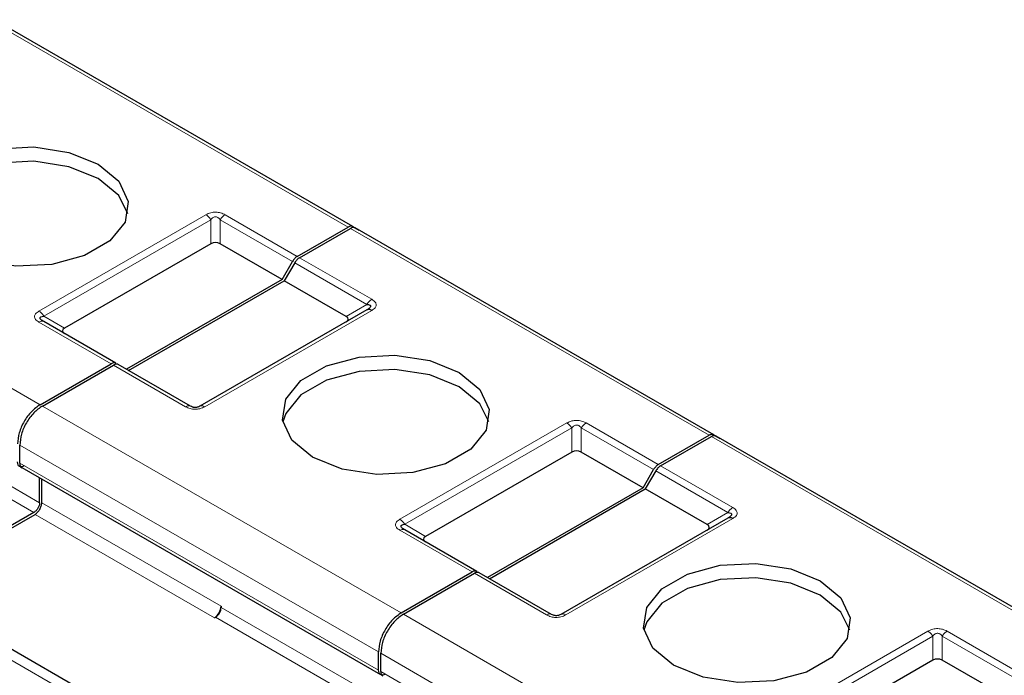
# Model space of a CAD drawing. Header units: millimetres. Extents: x 5 to 418, y 2 to 292.
# Tile 36 of 39: x 358 to 370, y 152 to 160. Entities that reach past the tile are written whole.
import ezdxf

# ---------------------------------------------------------------- set-up
doc = ezdxf.new("R2010")
doc.units = ezdxf.units.MM

msp = doc.modelspace()

# ---------------------------------------------------------------- linework, layer by layer
at = {"color": 7, "linetype": 'Continuous', "lineweight": 18}
for p, q in [((361.9673, 157.4129), (357.4701, 160.0091)), ((353.6091, 157.7802), (358.1063, 155.184)), ((358.0924, 156.3595), (360.1854, 157.5678)), ((358.1524, 156.2962), (360.2454, 157.5045)), ((360.2454, 157.2026), (360.2454, 157.5045)), ((360.3654, 157.5045), (361.2705, 156.982)), ((360.3654, 157.5045), (360.3654, 157.2026)), ((360.4254, 157.5678), (361.3305, 157.0453)), ((366.4928, 154.8004), (361.9956, 157.3966)), ((361.3588, 157.029), (362.2639, 156.5065)), ((361.2988, 156.9656), (362.2039, 156.4431)), ((361.9425, 156.2922), (362.2039, 156.4431)), ((358.1524, 156.2962), (358.4138, 156.1453)), ((362.2639, 156.3679), (360.1708, 155.1596)), ((358.9975, 155.6985), (358.0924, 156.221)), ((359.9308, 155.1596), (359.0258, 155.6821)), ((355.8506, 155.2532), (358.0992, 153.9551)), ((358.1346, 155.1677), (362.6318, 152.5715)), ((355.7799, 155.1307), (358.0285, 153.8327)), ((362.6179, 153.747), (364.7109, 154.9553)), ((364.9509, 154.9553), (365.856, 154.4328)), ((362.6779, 153.6837), (364.7709, 154.892)), ((364.7709, 154.5901), (364.7709, 154.892)), ((364.8909, 154.892), (365.796, 154.3695)), ((364.8909, 154.892), (364.8909, 154.5901)), ((371.0183, 152.1879), (366.5211, 154.7841)), ((357.8517, 154.6778), (362.3489, 152.0816)), ((362.3489, 151.853), (357.8517, 154.4492)), ((365.8843, 154.4165), (366.7894, 153.894)), ((365.8243, 154.3531), (366.7294, 153.8306)), ((358.1275, 153.9551), (360.3761, 152.657)), ((358.0427, 153.8082), (360.2913, 152.5101)), ((366.4679, 153.6797), (366.7294, 153.8306)), ((362.6779, 153.6837), (362.9393, 153.5327)), ((366.7894, 153.7554), (364.6963, 152.5471)), ((363.523, 153.086), (362.6179, 153.6085)), ((359.6761, 150.8652), (355.1789, 153.4614)), ((364.4563, 152.5471), (363.5512, 153.0696)), ((360.3761, 152.6407), (362.6247, 151.3426)), ((360.3054, 152.5182), (362.554, 151.2201)), ((362.6601, 152.5552), (367.1573, 149.959)), ((367.1433, 151.1345), (369.2364, 152.3428)), ((369.4764, 152.3428), (370.3815, 151.8203)), ((367.2033, 151.0712), (369.2964, 152.2795)), ((369.2964, 151.9776), (369.2964, 152.2795)), ((369.4164, 152.2795), (370.3215, 151.757)), ((369.4164, 152.2795), (369.4164, 151.9776)), ((362.3772, 152.0653), (366.8744, 149.4691)), ((366.8744, 149.2405), (362.3772, 151.8367))]:
    msp.add_line(p, q, dxfattribs=at)
at = {"color": 7, "linetype": 'Continuous', "lineweight": 25}
for p, q in [((362.0273, 157.4189), (357.5301, 160.0151)), ((361.3305, 157.0453), (361.9673, 157.4129)), ((361.3588, 157.029), (361.9956, 157.3966)), ((362.0273, 157.4189), (362.1067, 157.373)), ((366.5528, 154.8064), (362.0556, 157.4025)), ((360.2454, 157.2026), (358.4138, 156.1453)), ((361.1398, 156.7556), (360.3654, 157.2026)), ((361.1398, 156.7556), (361.2705, 156.982)), ((361.2988, 156.9656), (361.1681, 156.7392)), ((361.1398, 156.7556), (359.1882, 155.6289)), ((359.2165, 155.6126), (361.1681, 156.7392)), ((361.9425, 156.2922), (361.1681, 156.7392)), ((362.2039, 156.3739), (360.1108, 155.1656)), ((362.2215, 156.385), (362.2095, 156.3766)), ((359.0575, 155.7044), (358.1524, 156.2269)), ((358.1063, 155.184), (358.9975, 155.6985)), ((358.1346, 155.1677), (359.0258, 155.6821)), ((359.9908, 155.1656), (359.0858, 155.6881)), ((365.856, 154.4328), (366.4928, 154.8004)), ((365.8843, 154.4165), (366.5211, 154.7841)), ((366.5528, 154.8064), (366.6322, 154.7605)), ((371.0783, 152.1939), (366.5811, 154.79)), ((357.8517, 154.4492), (357.8517, 154.6778)), ((364.7709, 154.5901), (362.9393, 153.5327)), ((365.6653, 154.1431), (364.8909, 154.5901)), ((357.8755, 154.3948), (362.3749, 151.7974)), ((365.6653, 154.1431), (365.796, 154.3695)), ((365.8243, 154.3531), (365.6936, 154.1267)), ((358.0992, 153.9551), (358.0992, 154.2657)), ((358.1275, 153.9551), (358.1275, 154.2494)), ((365.6653, 154.1431), (363.7137, 153.0164)), ((363.7419, 153.0001), (365.6936, 154.1267)), ((366.4679, 153.6797), (365.6936, 154.1267)), ((358.0285, 153.8327), (356.3993, 152.8921)), ((356.4276, 152.8758), (358.0427, 153.8082)), ((366.7294, 153.7614), (364.6363, 152.5531)), ((366.7469, 153.7725), (366.735, 153.7641)), ((363.583, 153.0919), (362.6779, 153.6144)), ((359.8764, 150.8848), (355.3785, 153.4814)), ((362.6318, 152.5715), (363.523, 153.086)), ((362.6601, 152.5552), (363.5512, 153.0696)), ((364.5163, 152.5531), (363.6112, 153.0756)), ((360.3761, 152.657), (360.3761, 152.6407)), ((360.2913, 152.5101), (360.3054, 152.5182)), ((362.3489, 151.853), (362.3489, 152.0816)), ((362.3772, 151.8367), (362.3772, 152.0653)), ((369.2964, 151.9776), (367.4648, 150.9202)), ((370.1908, 151.5306), (369.4164, 151.9776))]:
    msp.add_line(p, q, dxfattribs=at)
at = {"color": 7, "linetype": 'Continuous', "lineweight": 25, "flags": 128}
for points in [[(356.9961, 157.1393), (356.7372, 157.3528), (356.6203, 157.6046), (356.6597, 157.8642), (356.8505, 158.1004), (357.1697, 158.2847), (357.5789, 158.3949), (358.0287, 158.4176), (358.4648, 158.3501), (358.8346, 158.2006)], [(358.8346, 158.021), (358.4648, 158.1705), (358.0287, 158.238), (357.5789, 158.2152), (357.1697, 158.1051), (356.8505, 157.9208), (356.6597, 157.6846), (356.6247, 157.5802)], [(358.8346, 158.2006), (359.0936, 157.9871), (359.2104, 157.7354), (359.1711, 157.4757), (358.9803, 157.2395), (358.661, 157.0552), (358.2519, 156.9451), (357.8021, 156.9224), (357.366, 156.9898), (356.9961, 157.1393)], [(359.206, 157.5802), (359.0936, 157.8075), (358.8346, 158.021)], [(361.5216, 154.5268), (361.2627, 154.7403), (361.1458, 154.9921), (361.1852, 155.2517), (361.376, 155.4879), (361.6952, 155.6722), (362.1044, 155.7824), (362.5542, 155.8051), (362.9903, 155.7376), (363.3601, 155.5881)], [(363.3601, 155.4085), (362.9903, 155.558), (362.5542, 155.6255), (362.1044, 155.6027), (361.6952, 155.4926), (361.376, 155.3083), (361.1852, 155.0721), (361.1502, 154.9677)], [(363.3601, 155.5881), (363.6191, 155.3746), (363.7359, 155.1229), (363.6966, 154.8632), (363.5058, 154.627), (363.1865, 154.4427), (362.7773, 154.3326), (362.3276, 154.3099), (361.8915, 154.3773), (361.5216, 154.5268)], [(363.7315, 154.9677), (363.6191, 155.195), (363.3601, 155.4085)], [(366.0471, 151.9143), (365.7882, 152.1278), (365.6713, 152.3796), (365.7107, 152.6392), (365.9015, 152.8754), (366.2207, 153.0597), (366.6299, 153.1699), (367.0797, 153.1926), (367.5158, 153.1251), (367.8856, 152.9756)], [(367.8856, 152.796), (367.5158, 152.9455), (367.0797, 153.013), (366.6299, 152.9902), (366.2207, 152.8801), (365.9015, 152.6958), (365.7107, 152.4596), (365.6757, 152.3552)], [(367.8856, 152.9756), (368.1446, 152.7621), (368.2614, 152.5104), (368.2221, 152.2507), (368.0313, 152.0145), (367.712, 151.8302), (367.3028, 151.7201), (366.8531, 151.6974), (366.417, 151.7648), (366.0471, 151.9143)], [(368.257, 152.3552), (368.1446, 152.5825), (367.8856, 152.796)]]:
    msp.add_lwpolyline(points, dxfattribs=at)
at = {"color": 7, "linetype": 'Continuous', "lineweight": 18}
for centre in [(358.1275, 156.1719), (362.653, 153.5594)]:
    msp.add_arc(centre, 0.0604, 65.68605, 125.61817, dxfattribs=at)
at = {"color": 7, "linetype": 'Continuous', "lineweight": 25}
for centre, radius in [((360.1919, 152.6654), 0.1844), ((360.2226, 152.6477), 0.1537)]:
    msp.add_arc(centre, radius, 302.60548, 357.39452, dxfattribs=at)
for centre, major_axis, ratio, start_param, end_param in [((360.3054, 157.0987), (0.12, 0), 0.9998916, 1.0471975, 2.0943951), ((361.7625, 156.2576), (0.2078, 0), 0.3332972, 5.7595865, 6.8067841), ((358.5938, 156.1106), (0.2078, 0), 0.3332972, 2.6179939, 3.6651914), ((364.8309, 154.4862), (0.12, 0), 0.9998916, 1.0471975, 2.0943951), ((366.2879, 153.6451), (0.2078, 0), 0.3332972, 5.7595865, 6.8067841), ((363.1193, 153.4981), (0.2078, 0), 0.3332972, 2.6179939, 3.6651914), ((369.3564, 151.8737), (0.12, 0), 0.9998916, 1.0471975, 2.0943951)]:
    msp.add_ellipse(centre, major_axis=major_axis, ratio=ratio, start_param=start_param, end_param=end_param, dxfattribs=at)
at = {"color": 7, "linetype": 'Continuous', "lineweight": 18}
for points, knots in [([(360.1854, 157.5678), (360.2051, 157.5775), (360.2326, 157.5912), (360.2779, 157.5991), (360.3095, 157.6002), (360.3406, 157.5981), (360.382, 157.5895), (360.4075, 157.5768), (360.4254, 157.5678)], [0, 0, 0, 0, 0.2823256, 0.3956386, 0.5177702, 0.6311071, 0.7404354, 1, 1, 1, 1]), ([(360.2454, 157.5045), (360.2539, 157.515), (360.2657, 157.5298), (360.2905, 157.5409), (360.3087, 157.5424), (360.3259, 157.5391), (360.3469, 157.5273), (360.3577, 157.5139), (360.3654, 157.5045)], [0, 0, 0, 0, 0.2915567, 0.4094353, 0.5237228, 0.6250088, 0.734944, 1, 1, 1, 1]), ([(362.2639, 156.5065), (362.2807, 156.4951), (362.3044, 156.4792), (362.3181, 156.4531), (362.3201, 156.4348), (362.3164, 156.4169), (362.3015, 156.393), (362.2794, 156.3783), (362.2639, 156.3679)], [0, 0, 0, 0, 0.2823256, 0.3956386, 0.5177703, 0.6311071, 0.7404354, 1, 1, 1, 1]), ([(358.0924, 156.221), (358.0766, 156.2316), (358.0535, 156.247), (358.039, 156.2722), (358.0355, 156.2904), (358.0392, 156.3084), (358.0534, 156.3332), (358.0764, 156.3487), (358.0924, 156.3595)], [0, 0, 0, 0, 0.2646181, 0.3849548, 0.5040288, 0.613968, 0.7305828, 1, 1, 1, 1]), ([(360.1708, 155.1596), (360.1512, 155.1499), (360.1237, 155.1363), (360.0783, 155.1283), (360.0467, 155.1272), (360.0157, 155.1293), (359.9742, 155.138), (359.9488, 155.1507), (359.9308, 155.1596)], [0, 0, 0, 0, 0.2823256, 0.3956386, 0.5177702, 0.6311071, 0.7404354, 1, 1, 1, 1]), ([(364.7109, 154.9553), (364.7305, 154.965), (364.7581, 154.9787), (364.8034, 154.9866), (364.835, 154.9877), (364.8661, 154.9856), (364.9075, 154.977), (364.933, 154.9643), (364.9509, 154.9553)], [0, 0, 0, 0, 0.2823256, 0.3956386, 0.5177702, 0.6311071, 0.7404354, 1, 1, 1, 1]), ([(364.7709, 154.892), (364.7793, 154.9025), (364.7912, 154.9173), (364.816, 154.9284), (364.8342, 154.9299), (364.8513, 154.9266), (364.8724, 154.9148), (364.8832, 154.9014), (364.8909, 154.892)], [0, 0, 0, 0, 0.2915567, 0.4094353, 0.5237228, 0.6250088, 0.734944, 1, 1, 1, 1]), ([(366.7894, 153.894), (366.8062, 153.8826), (366.8298, 153.8667), (366.8436, 153.8406), (366.8456, 153.8223), (366.8419, 153.8044), (366.8269, 153.7805), (366.8049, 153.7658), (366.7894, 153.7554)], [0, 0, 0, 0, 0.2823256, 0.3956386, 0.5177703, 0.6311071, 0.7404354, 1, 1, 1, 1]), ([(362.6179, 153.6085), (362.602, 153.6191), (362.579, 153.6344), (362.5645, 153.6597), (362.561, 153.6779), (362.5647, 153.6959), (362.5789, 153.7207), (362.6019, 153.7362), (362.6179, 153.747)], [0, 0, 0, 0, 0.2646181, 0.3849548, 0.5040288, 0.613968, 0.7305828, 1, 1, 1, 1]), ([(364.6963, 152.5471), (364.6767, 152.5374), (364.6491, 152.5238), (364.6038, 152.5158), (364.5722, 152.5147), (364.5411, 152.5168), (364.4997, 152.5255), (364.4743, 152.5382), (364.4563, 152.5471)], [0, 0, 0, 0, 0.2823256, 0.3956386, 0.5177702, 0.6311071, 0.7404354, 1, 1, 1, 1]), ([(369.2364, 152.3428), (369.256, 152.3525), (369.2836, 152.3662), (369.3289, 152.3741), (369.3605, 152.3752), (369.3916, 152.3731), (369.433, 152.3645), (369.4584, 152.3518), (369.4764, 152.3428)], [0, 0, 0, 0, 0.28232556, 0.3956386, 0.51777025, 0.63110711, 0.74043539, 1, 1, 1, 1]), ([(369.2964, 152.2795), (369.3048, 152.29), (369.3167, 152.3048), (369.3415, 152.3159), (369.3597, 152.3174), (369.3768, 152.3141), (369.3979, 152.3023), (369.4087, 152.2889), (369.4164, 152.2795)], [0, 0, 0, 0, 0.29155666, 0.40943532, 0.52372283, 0.62500884, 0.73494402, 1, 1, 1, 1])]:
    msp.add_open_spline(points, degree=3, knots=knots, dxfattribs=at)
for points in [[(360.1854, 157.5678), (360.191, 157.5642), (360.2021, 157.5571), (360.2181, 157.542), (360.233, 157.5245), (360.2413, 157.5112), (360.2454, 157.5045)], [(360.3654, 157.5045), (360.3696, 157.5112), (360.3779, 157.5245), (360.3928, 157.542), (360.4087, 157.5571), (360.4199, 157.5642), (360.4254, 157.5678)], [(362.2639, 156.5065), (362.2583, 156.5029), (362.2472, 156.4958), (362.2312, 156.4807), (362.2163, 156.4632), (362.208, 156.4498), (362.2039, 156.4431)], [(358.0924, 156.3595), (358.0979, 156.356), (358.109, 156.3488), (358.125, 156.3337), (358.1399, 156.3162), (358.1482, 156.3029), (358.1524, 156.2962)], [(359.9908, 155.1656), (359.9867, 155.1675), (359.9784, 155.1712), (359.9635, 155.1715), (359.9475, 155.1682), (359.9364, 155.1625), (359.9308, 155.1596)], [(360.1708, 155.1596), (360.1653, 155.1625), (360.1542, 155.1682), (360.1382, 155.1715), (360.1233, 155.1712), (360.115, 155.1675), (360.1108, 155.1656)], [(364.7109, 154.9553), (364.7164, 154.9517), (364.7276, 154.9446), (364.7435, 154.9295), (364.7584, 154.912), (364.7667, 154.8986), (364.7709, 154.892)], [(364.8909, 154.892), (364.895, 154.8986), (364.9033, 154.912), (364.9182, 154.9295), (364.9342, 154.9446), (364.9453, 154.9517), (364.9509, 154.9553)], [(366.7894, 153.894), (366.7838, 153.8904), (366.7727, 153.8833), (366.7567, 153.8682), (366.7418, 153.8507), (366.7335, 153.8373), (366.7294, 153.8306)], [(362.6179, 153.747), (362.6234, 153.7435), (362.6345, 153.7363), (362.6505, 153.7212), (362.6654, 153.7037), (362.6737, 153.6904), (362.6779, 153.6837)], [(364.5163, 152.5531), (364.5122, 152.555), (364.5039, 152.5587), (364.489, 152.559), (364.473, 152.5557), (364.4619, 152.55), (364.4563, 152.5471)], [(364.6963, 152.5471), (364.6908, 152.55), (364.6797, 152.5557), (364.6637, 152.559), (364.6488, 152.5587), (364.6405, 152.555), (364.6363, 152.5531)], [(369.2364, 152.3428), (369.2419, 152.3392), (369.253, 152.3321), (369.269, 152.317), (369.2839, 152.2995), (369.2922, 152.2861), (369.2964, 152.2795)], [(369.4164, 152.2795), (369.4205, 152.2861), (369.4288, 152.2995), (369.4437, 152.317), (369.4597, 152.3321), (369.4708, 152.3392), (369.4764, 152.3428)]]:
    msp.add_open_spline(points, degree=3, dxfattribs=at)
at = {"color": 7, "linetype": 'Continuous', "lineweight": 25}
for points in [[(362.0273, 157.4189), (362.0232, 157.4208), (362.0149, 157.4245), (362, 157.4248), (361.984, 157.4215), (361.9729, 157.4158), (361.9673, 157.4129)], [(362.0556, 157.4025), (362.0515, 157.4044), (362.0432, 157.4082), (362.0283, 157.4085), (362.0123, 157.4051), (362.0012, 157.3995), (361.9956, 157.3966)], [(361.3305, 157.0453), (361.3249, 157.0417), (361.3138, 157.0346), (361.2979, 157.0195), (361.283, 157.002), (361.2747, 156.9887), (361.2705, 156.982)], [(361.3588, 157.029), (361.3532, 157.0254), (361.3421, 157.0183), (361.3261, 157.0032), (361.3112, 156.9857), (361.3029, 156.9723), (361.2988, 156.9656)], [(362.2639, 156.3679), (362.2583, 156.3708), (362.2472, 156.3765), (362.2312, 156.3798), (362.2163, 156.3795), (362.208, 156.3758), (362.2039, 156.3739)], [(359.0575, 155.7044), (359.0533, 155.7063), (359.045, 155.7101), (359.0301, 155.7104), (359.0141, 155.707), (359.003, 155.7013), (358.9975, 155.6985)], [(359.0858, 155.6881), (359.0816, 155.69), (359.0733, 155.6937), (359.0584, 155.694), (359.0424, 155.6907), (359.0313, 155.685), (359.0258, 155.6821)], [(358.1063, 155.184), (358.0692, 155.1577), (357.9951, 155.1051), (357.9016, 154.9756), (357.8362, 154.8299), (357.8277, 154.7394), (357.8235, 154.6941)], [(358.1346, 155.1677), (358.0975, 155.1414), (358.0234, 155.0888), (357.9299, 154.9593), (357.8645, 154.8136), (357.856, 154.723), (357.8517, 154.6778)], [(366.5528, 154.8064), (366.5487, 154.8083), (366.5403, 154.812), (366.5255, 154.8123), (366.5095, 154.809), (366.4984, 154.8033), (366.4928, 154.8004)], [(366.5811, 154.79), (366.5769, 154.7919), (366.5686, 154.7957), (366.5537, 154.796), (366.5378, 154.7926), (366.5266, 154.7869), (366.5211, 154.7841)], [(357.9083, 154.4165), (357.8972, 154.4115), (357.875, 154.4017), (357.8469, 154.4081), (357.8273, 154.4292), (357.8247, 154.4534), (357.8235, 154.4655)], [(365.856, 154.4328), (365.8504, 154.4292), (365.8393, 154.4221), (365.8233, 154.407), (365.8084, 154.3895), (365.8001, 154.3761), (365.796, 154.3695)], [(365.8843, 154.4165), (365.8787, 154.4129), (365.8676, 154.4058), (365.8516, 154.3907), (365.8367, 154.3732), (365.8284, 154.3598), (365.8243, 154.3531)], [(358.0992, 153.9551), (358.0982, 153.9438), (358.096, 153.9212), (358.0797, 153.8848), (358.0563, 153.8524), (358.0378, 153.8392), (358.0285, 153.8327)], [(358.0427, 153.8082), (358.0538, 153.8161), (358.076, 153.8318), (358.1041, 153.8707), (358.1237, 153.9144), (358.1262, 153.9416), (358.1275, 153.9551)], [(366.7894, 153.7554), (366.7838, 153.7583), (366.7727, 153.764), (366.7567, 153.7673), (366.7418, 153.767), (366.7335, 153.7632), (366.7294, 153.7614)], [(363.583, 153.0919), (363.5788, 153.0938), (363.5705, 153.0976), (363.5556, 153.0979), (363.5396, 153.0945), (363.5285, 153.0888), (363.523, 153.086)], [(363.6112, 153.0756), (363.6071, 153.0775), (363.5988, 153.0812), (363.5839, 153.0815), (363.5679, 153.0782), (363.5568, 153.0725), (363.5512, 153.0696)], [(362.6318, 152.5715), (362.5947, 152.5452), (362.5206, 152.4926), (362.4271, 152.3631), (362.3617, 152.2174), (362.3532, 152.1269), (362.3489, 152.0816)], [(362.6601, 152.5552), (362.623, 152.5289), (362.5489, 152.4763), (362.4554, 152.3468), (362.39, 152.201), (362.3815, 152.1105), (362.3772, 152.0653)], [(362.4338, 151.804), (362.4227, 151.799), (362.4004, 151.7891), (362.3724, 151.7956), (362.3528, 151.8167), (362.3502, 151.8409), (362.3489, 151.853)]]:
    msp.add_open_spline(points, degree=3, dxfattribs=at)
for points, knots in [([(362.2039, 156.4431), (362.2168, 156.4413), (362.2349, 156.4388), (362.2489, 156.4275), (362.251, 156.4173), (362.2465, 156.4067), (362.232, 156.3912), (362.2155, 156.381), (362.2039, 156.3739)], [0, 0, 0, 0, 0.2915567, 0.4094353, 0.5237228, 0.6250088, 0.734944, 1, 1, 1, 1]), ([(358.1524, 156.2269), (358.1397, 156.2348), (358.1221, 156.2456), (358.1083, 156.262), (358.1049, 156.2723), (358.1081, 156.281), (358.1218, 156.2912), (358.1395, 156.2941), (358.1524, 156.2962)], [0, 0, 0, 0, 0.288782, 0.3996105, 0.4976777, 0.5951187, 0.7063928, 1, 1, 1, 1]), ([(358.1396, 156.2317), (358.1351, 156.2348), (358.1264, 156.2407), (358.1217, 156.247), (358.1195, 156.25)], [0, 0, 0, 0, 0.5256895, 1, 1, 1, 1]), ([(360.1108, 155.1656), (360.1024, 155.1612), (360.0905, 155.155), (360.0658, 155.15), (360.0476, 155.1491), (360.0304, 155.1509), (360.0094, 155.156), (359.9985, 155.1616), (359.9908, 155.1656)], [0, 0, 0, 0, 0.2915567, 0.4094353, 0.5237228, 0.6250088, 0.734944, 1, 1, 1, 1]), ([(357.8517, 154.4492), (357.8532, 154.4375), (357.8561, 154.4141), (357.8674, 154.396), (357.8766, 154.3942), (357.8766, 154.3942)], [0, 0, 0, 0, 0.4999489, 0.9998979, 1, 1, 1, 1]), ([(366.7294, 153.8306), (366.7423, 153.8288), (366.7604, 153.8263), (366.7744, 153.815), (366.7765, 153.8048), (366.772, 153.7942), (366.7574, 153.7786), (366.741, 153.7685), (366.7294, 153.7614)], [0, 0, 0, 0, 0.2915567, 0.4094353, 0.5237228, 0.6250088, 0.734944, 1, 1, 1, 1]), ([(362.6779, 153.6144), (362.6652, 153.6223), (362.6476, 153.6331), (362.6338, 153.6495), (362.6303, 153.6598), (362.6335, 153.6685), (362.6473, 153.6786), (362.665, 153.6816), (362.6779, 153.6837)], [0, 0, 0, 0, 0.288782, 0.3996105, 0.4976777, 0.5951187, 0.7063928, 1, 1, 1, 1]), ([(362.6651, 153.6191), (362.6606, 153.6223), (362.6518, 153.6282), (362.6472, 153.6345), (362.645, 153.6375)], [0, 0, 0, 0, 0.5256895, 1, 1, 1, 1]), ([(364.6363, 152.5531), (364.6279, 152.5487), (364.616, 152.5425), (364.5912, 152.5375), (364.573, 152.5366), (364.5559, 152.5384), (364.5349, 152.5435), (364.524, 152.5491), (364.5163, 152.5531)], [0, 0, 0, 0, 0.2915567, 0.4094353, 0.5237228, 0.6250088, 0.734944, 1, 1, 1, 1]), ([(362.3772, 151.8367), (362.3787, 151.825), (362.3816, 151.8015), (362.3929, 151.7835), (362.4021, 151.7817), (362.4021, 151.7817)], [0, 0, 0, 0, 0.4999489, 0.9998979, 1, 1, 1, 1])]:
    msp.add_open_spline(points, degree=3, knots=knots, dxfattribs=at)

doc.saveas('drawing.dxf')
